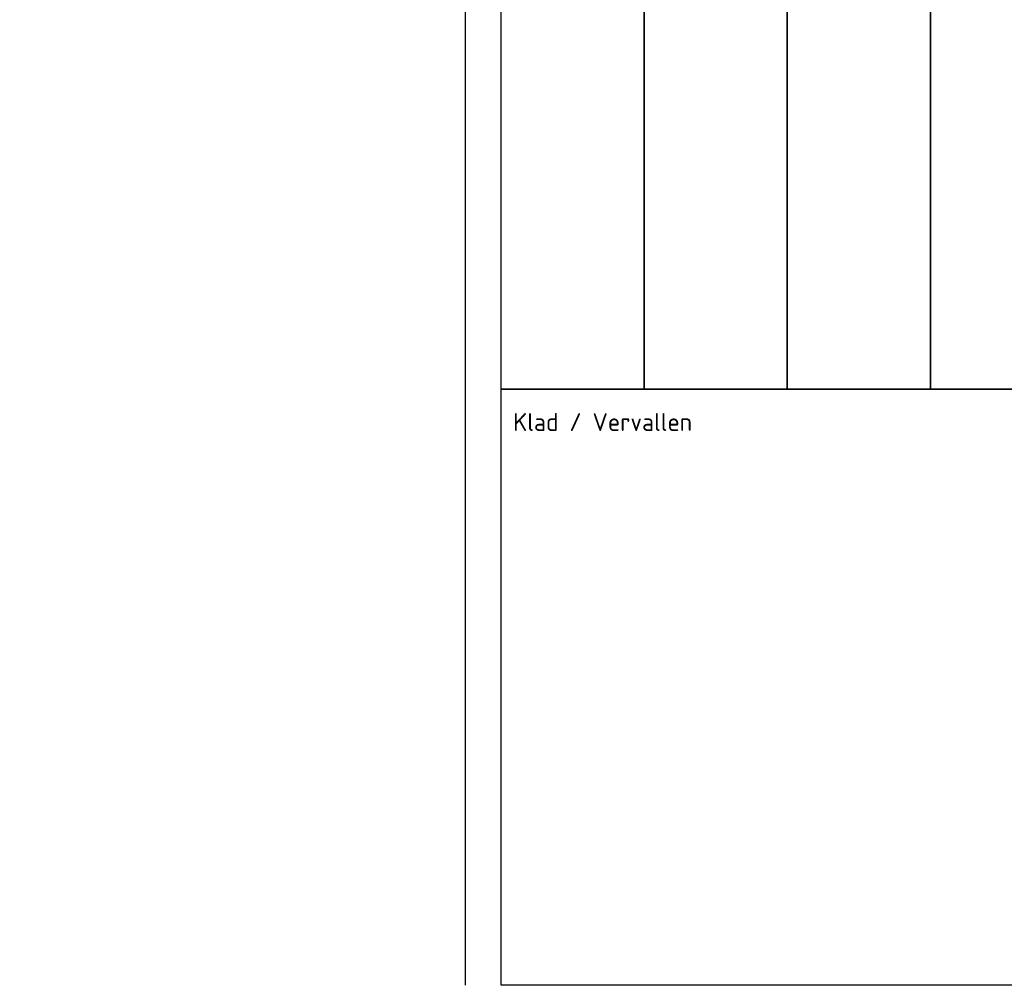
# Model space of a CAD drawing. Header units: metres. Extents: x 186340 to 190086, y 444329 to 445139.
# Tile 15 of 62: x 187818 to 188231, y 444329 to 444734. Entities that reach past the tile are written whole.
import ezdxf
from ezdxf.enums import TextEntityAlignment as Align

# ---------------------------------------------------------------- set-up
doc = ezdxf.new("R2010")
doc.units = ezdxf.units.M
doc.layers.add('N-WE-AM-CONSTRUCTIELIJN-G', color=30, linetype='Continuous', lineweight=25)
doc.layers.add('X-XX-AL-TEKENBLADINDELING-S', color=7, linetype='Continuous', lineweight=25, plot=False)
doc.styles.add('NLCS-ISO', font='NLCS-ISO.ttf')

# ---------------------------------------------------------------- blocks, each defined once
blk = doc.blocks.new('BLADINDELING_VAKKEN')
at = {"layer": 'X-XX-AL-TEKENBLADINDELING-S', "flags": 128}
blk.add_lwpolyline([(0, -810), (0, 0), (-600, 0)], dxfattribs=at)
for points in [[(15, 0), (495, 0), (495, -560), (15, -560)], [(15, -310), (75, -310), (75, -560), (15, -560)], [(75, -310), (135, -310), (135, -560), (75, -560)], [(135, -310), (195, -310), (195, -560), (135, -560)], [(195, -310), (255, -310), (255, -560), (195, -560)], [(15, -560), (495, -560), (495, -810), (15, -810)]]:
    blk.add_lwpolyline(points, close=True, dxfattribs=at)
at = {"layer": 'X-XX-AL-TEKENBLADINDELING-S', "style": 'NLCS-ISO'}
blk.add_text('Klad / Vervallen', height=7.5, dxfattribs=at).set_placement((20, -570), align=Align.TOP_LEFT)
blk = doc.blocks.new('#TEKENBLADINDELING')
at = {"layer": 'X-XX-AL-TEKENBLADINDELING-S'}
blk.add_blockref('BLADINDELING_VAKKEN', (0, 0), dxfattribs=at)

msp = doc.modelspace()

# ---------------------------------------------------------------- block references
at = {"layer": 'N-WE-AM-CONSTRUCTIELIJN-G'}
msp.add_blockref('#TEKENBLADINDELING', (188005.361, 445139.088), dxfattribs=at)

doc.saveas('drawing.dxf')
